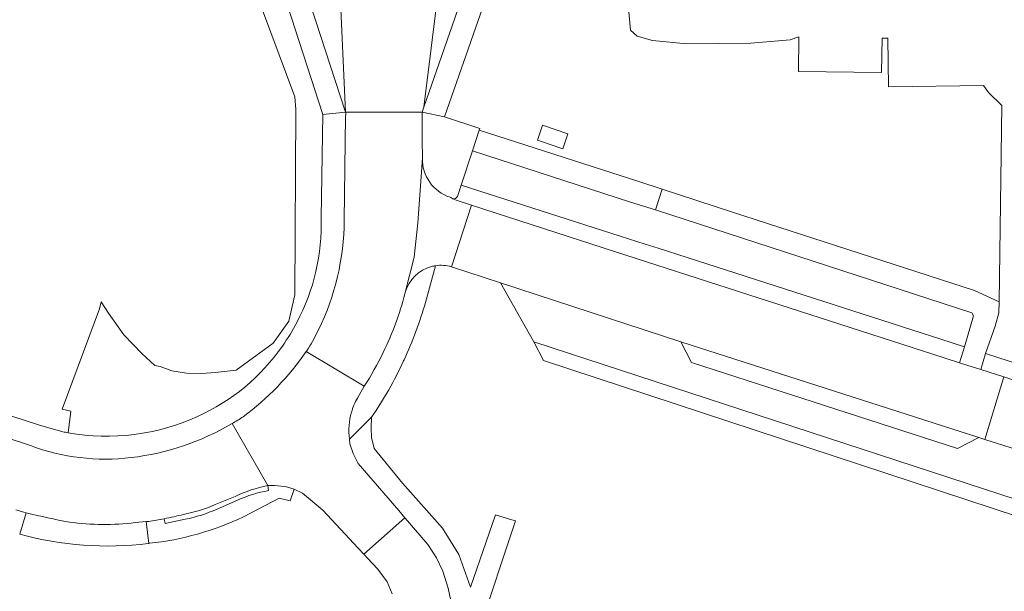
# Model space of a CAD drawing. Header units: metres. Extents: x 151213 to 156373, y 469495 to 475754.
# Tile 113 of 230: x 153390 to 153480, y 472760 to 472812. Entities that reach past the tile are written whole.
import ezdxf

# ---------------------------------------------------------------- set-up
doc = ezdxf.new("R2010")
doc.units = ezdxf.units.M
for name, color, linetype, lineweight in [('B-WE-OG-TERREIN_BEGROEID-GV', 252, 'Continuous', 18), ('B-WE-VH-GESLOTENVERHARDING_ASFALT-GV', 252, 'Continuous', 18), ('B-WE-VH-OPENVERHARDING_BETONELEMENT-GV', 252, 'Continuous', 18), ('B-WE-VH-OPENVERHARDING_BETONSTRAATSTEEN-GV', 252, 'Continuous', 18), ('B-WE-VH-OPENVERHARDING_TEGEL-GV', 252, 'Continuous', 18)]:
    doc.layers.add(name, color=color, linetype=linetype, lineweight=lineweight)

msp = doc.modelspace()

# ---------------------------------------------------------------- linework, layer by layer
at = {"layer": 'B-WE-OG-TERREIN_BEGROEID-GV', "flags": 128}
for points in [[(153417.176, 472794.23), (153417.321, 472803.639), (153414.098, 472813.619), (153411, 472822.508), (153408.91, 472828.506)], [(153436.871, 472827.828), (153434.954, 472822.254), (153433.231, 472817.242), (153428.44, 472803.423), (153431.653, 472802.378), (153431.599, 472802.211), (153446.176, 472797.521), (153448.287, 472796.842)], [(153407.418, 472824.965), (153414.754, 472805.257), (153414.871, 472804.104), (153414.754, 472787.166), (153414.215, 472784.775), (153412.797, 472782.76), (153409.401, 472780.292), (153407.49, 472780.067), (153406.261, 472779.999), (153404.877, 472780.028), (153403.543, 472780.228), (153402.487, 472780.623), (153401.98, 472780.724), (153400.803, 472781.806), (153399.141, 472783.514), (153397.763, 472785.501), (153397.098, 472786.541), (153396.935, 472785.885), (153393.52, 472776.73), (153394.31, 472776.54), (153394.087, 472774.57)], [(153448.287, 472796.842), (153454.724, 472794.74), (153476.812, 472787.586), (153479.054, 472786.547), (153479.303, 472804.457), (153478.095, 472805.665), (153477.622, 472806.296), (153468.951, 472806.191), (153468.899, 472810.614), (153468.762, 472810.618), (153468.369, 472810.624), (153468.334, 472807.493), (153460.755, 472807.577), (153460.79, 472810.739), (153459.991, 472810.481), (153456.402, 472810.155), (153450.566, 472810.119), (153447.412, 472810.409), (153446.016, 472810.808), (153445.418, 472811.351), (153445.074, 472815.067)], [(153537.094, 472754.76), (153536.143, 472755.068), (153534.882, 472755.475), (153533.54, 472755.909), (153531.61, 472754.93), (153515.79, 472760.03), (153514.772, 472761.984), (153510.345, 472763.417), (153508.36, 472762.44), (153482.14, 472770.93), (153481.047, 472772.901), (153480.734, 472773.002), (153477.767, 472773.963), (153477.213, 472774.142), (153475.27, 472773.15), (153450.97, 472780.98), (153450.01, 472782.889), (153433.551, 472788.27), (153436.577, 472782.878), (153518.597, 472756.04), (153572.827, 472738.204), (153605.49, 472727.193), (153605.62, 472727.56)]]:
    msp.add_lwpolyline(points, dxfattribs=at)
for points in [[(153437.386, 472801.139), (153436.919, 472801.297), (153437.382, 472802.662), (153439.701, 472801.873), (153439.235, 472800.513), (153439.041, 472800.579)], [(153605.49, 472727.193), (153572.827, 472738.204), (153518.597, 472756.04), (153436.577, 472782.878), (153437.48, 472781.17), (153507.38, 472758.15), (153530.097, 472751.225), (153547.83, 472745.82), (153550, 472745.1), (153554.24, 472743.62), (153559.1, 472742.08), (153563.24, 472740.56), (153573.26, 472737.09), (153577.62, 472735.7), (153591.68, 472730.57), (153605.011, 472725.808), (153605.1, 472726.09)]]:
    msp.add_lwpolyline(points, close=True, dxfattribs=at)
at = {"layer": 'B-WE-OG-TERREIN_BEGROEID-GV'}
for points in [[(153414.955, 472784.656, 0.128984), (153417.176, 472794.23)], [(153413.631, 472782.496, 0.033306), (153414.955, 472784.656)], [(153405.891, 472776.064, 0.136616), (153413.631, 472782.496)], [(153394.087, 472774.57, 0.152326), (153405.891, 472776.064)]]:
    msp.add_lwpolyline(points, format="xyb", dxfattribs=at)
at = {"layer": 'B-WE-VH-GESLOTENVERHARDING_ASFALT-GV', "flags": 128}
msp.add_lwpolyline([(153428.528, 472820.266), (153428.736, 472822.145), (153419.093, 472822.183), (153418.384, 472822.186), (153418.476, 472820.946), (153418.869, 472815.348), (153419.402, 472803.867), (153426.405, 472803.877), (153426.543, 472804.318)], close=True, dxfattribs=at)
for points in [[(153428.528, 472820.266), (153426.543, 472804.318), (153431.958, 472819.919), (153432.804, 472822.37), (153430.29, 472822.449)], [(153416.174, 472813.761), (153419.402, 472803.867), (153418.869, 472815.348)]]:
    msp.add_lwpolyline(points, dxfattribs=at)
at = {"layer": 'B-WE-VH-OPENVERHARDING_BETONELEMENT-GV'}
for points in [[(153412.294, 472769.745, 0.064493), (153409.33, 472768.76)], [(153409.531, 472768.408, -0.067137), (153412.374, 472769.293)], [(153407.494, 472768.011, -0.054565), (153404.599, 472767.111)], [(153404.599, 472767.111, -0.014055), (153402.828, 472766.72)], [(153404.744, 472766.675, 0.053601), (153407.669, 472767.602)]]:
    msp.add_lwpolyline(points, format="xyb", dxfattribs=at)
at = {"layer": 'B-WE-VH-OPENVERHARDING_BETONELEMENT-GV', "flags": 128}
for points in [[(153412.374, 472769.293), (153412.294, 472769.745)], [(153409.33, 472768.76), (153407.494, 472768.011)], [(153407.669, 472767.602), (153409.531, 472768.408)], [(153402.828, 472766.72), (153402.931, 472766.285), (153404.744, 472766.675)]]:
    msp.add_lwpolyline(points, dxfattribs=at)
at = {"layer": 'B-WE-VH-OPENVERHARDING_BETONSTRAATSTEEN-GV', "flags": 128}
for points in [[(153419.406, 472803.528), (153419.268, 472793.972)], [(153426.405, 472803.877), (153419.402, 472803.867)], [(153424.846, 472787.38), (153425.661, 472790.606), (153425.993, 472793.762), (153426.408, 472799.656), (153426.388, 472801.303), (153426.387, 472803.562)], [(153426.408, 472799.656), (153425.993, 472793.762), (153425.661, 472790.606), (153424.846, 472787.38)], [(153430.901, 472795.363), (153444.041, 472791.112), (153473.003, 472781.765), (153475.454, 472780.973), (153475.886, 472782.425), (153473.725, 472783.121), (153450.595, 472790.574), (153447.95, 472791.426), (153446.746, 472791.814), (153444.471, 472792.541), (153429.947, 472797.182), (153429.611, 472796.163)], [(153430.901, 472795.363), (153429.501, 472795.816), (153429.192, 472795.931), (153428.996, 472796.081), (153428.934, 472796.099)], [(153429.192, 472795.931), (153429.501, 472795.816), (153430.901, 472795.363)], [(153429.08, 472789.732), (153430.901, 472795.363)], [(153390.623, 472773.404), (153373.001, 472779.195), (153361.12, 472783.073), (153355.276, 472784.983), (153344.548, 472788.528)], [(153420.473, 472777.725), (153421.095, 472778.821), (153415.809, 472781.996)], [(153415.809, 472781.996), (153421.095, 472778.821)], [(153409.037, 472775.41), (153412.294, 472769.745)], [(153412.294, 472769.745), (153409.037, 472775.41)], [(153428.15, 472746.2), (153434.91, 472766.52), (153434.582, 472766.618), (153433.07, 472767.07), (153430.8, 472760.47), (153429.73, 472763.46), (153428.24, 472765.85), (153424.59, 472769.96), (153422, 472773.13), (153421.76, 472774.15), (153421.73, 472775.01), (153421.771, 472775.991), (153419.767, 472773.995), (153419.78, 472773.55), (153420.1, 472772.69), (153420.56, 472771.78), (153424.246, 472767.486), (153424.82, 472766.818), (153425.06, 472766.538), (153426.92, 472764.37), (153427.69, 472763.14), (153428.28, 472761.92), (153428.77, 472760.37), (153429.01, 472759.21)], [(153414.703, 472769.425), (153415.46, 472769.05), (153417.33, 472767.49), (153420.544, 472764.039), (153421.051, 472763.495), (153424.82, 472766.818), (153424.246, 472767.486), (153420.56, 472771.78), (153420.1, 472772.69), (153419.78, 472773.55), (153419.767, 472773.995)], [(153407.494, 472768.011), (153409.33, 472768.76)], [(153390.252, 472767.271), (153389.648, 472765.316)], [(153400.196, 472766.367), (153401.188, 472766.459), (153401.423, 472766.481)], [(153401.373, 472764.462), (153401.432, 472764.468), (153401.188, 472766.459), (153400.196, 472766.367)], [(153429.01, 472759.21), (153428.77, 472760.37), (153428.28, 472761.92), (153427.69, 472763.14), (153426.92, 472764.37), (153425.06, 472766.538), (153424.82, 472766.818), (153421.051, 472763.495), (153421.395, 472763.125), (153422.34, 472762.11), (153423.19, 472760.97), (153423.64, 472759.87)]]:
    msp.add_lwpolyline(points, dxfattribs=at)
at = {"layer": 'B-WE-VH-OPENVERHARDING_BETONSTRAATSTEEN-GV'}
for points in [[(153419.402, 472803.867, -0.053125), (153419.406, 472803.528)], [(153426.387, 472803.562, -0.050809), (153426.405, 472803.877)], [(153428.934, 472796.099, -0.331237), (153426.408, 472799.656)], [(153429.611, 472796.163, -0.324276), (153429.192, 472795.931)], [(153419.268, 472793.972, -0.112883), (153416.923, 472783.972)], [(153424.846, 472787.38, -0.268588), (153427.252, 472789.762)], [(153427.252, 472789.762, -0.028539), (153427.602, 472789.834)], [(153427.602, 472789.834, -0.110992), (153429.08, 472789.732)], [(153422.841, 472781.915, 0.049507), (153424.816, 472787.262)], [(153424.816, 472787.262, -0.01592), (153424.846, 472787.38)], [(153416.923, 472783.972, -0.020927), (153416.016, 472782.299)], [(153415.809, 472781.996, -0.081235), (153410.055, 472776.043)], [(153416.016, 472782.299, -0.003787), (153415.809, 472781.996)], [(153421.095, 472778.821, 0.031004), (153422.841, 472781.915)], [(153419.938, 472776.459, -0.060669), (153420.473, 472777.725)], [(153410.055, 472776.043, -0.012733), (153409.037, 472775.41)], [(153419.767, 472773.995, -0.107538), (153419.938, 472776.459)], [(153409.037, 472775.41, -0.103086), (153399.834, 472772.307)], [(153399.834, 472772.307, -0.119101), (153390.623, 472773.404)], [(153409.33, 472768.76, -0.064493), (153412.294, 472769.745)], [(153412.294, 472769.745, -0.10295), (153414.703, 472769.425)], [(153404.599, 472767.111, 0.054565), (153407.494, 472768.011)], [(153389.289, 472767.525, 0.00414), (153390.252, 472767.271)], [(153390.252, 472767.271, 0.017535), (153394.187, 472766.416)], [(153394.187, 472766.416, -0.017535), (153390.252, 472767.271)], [(153402.828, 472766.72, 0.014055), (153404.599, 472767.111)], [(153394.187, 472766.416, 0.0664), (153400.196, 472766.367)], [(153400.196, 472766.367, -0.0664), (153394.187, 472766.416)], [(153401.423, 472766.481, 0.010729), (153402.828, 472766.72)], [(153389.648, 472765.316, 0.099276), (153401.373, 472764.462)]]:
    msp.add_lwpolyline(points, format="xyb", dxfattribs=at)
at = {"layer": 'B-WE-VH-OPENVERHARDING_BETONSTRAATSTEEN-GV', "flags": 128}
for points in [[(153447.95, 472791.426), (153450.595, 472790.574), (153473.725, 472783.121), (153475.886, 472782.425), (153476.73, 472785.265), (153476.566, 472785.538), (153447.702, 472794.933), (153445.4, 472795.63), (153430.98, 472800.32), (153429.947, 472797.182), (153444.471, 472792.541), (153446.746, 472791.814)], [(153444.041, 472791.112), (153430.901, 472795.363), (153429.08, 472789.732), (153433.551, 472788.27), (153450.01, 472782.889), (153477.213, 472774.142), (153477.767, 472773.963), (153479.489, 472779.672), (153477.387, 472780.35), (153476.121, 472780.758), (153475.454, 472780.973), (153473.003, 472781.765)], [(153477.213, 472774.142), (153450.01, 472782.889), (153450.97, 472780.98), (153475.27, 472773.15)], [(153479.489, 472779.672), (153477.767, 472773.963), (153480.734, 472773.002), (153482.523, 472778.693)]]:
    msp.add_lwpolyline(points, close=True, dxfattribs=at)
at = {"layer": 'B-WE-VH-OPENVERHARDING_TEGEL-GV', "flags": 128}
for points in [[(153419.402, 472803.867), (153416.174, 472813.761), (153413.126, 472822.526), (153411, 472822.508), (153414.098, 472813.619), (153417.321, 472803.639)], [(153431.958, 472819.919), (153426.543, 472804.318), (153426.405, 472803.877), (153428.44, 472803.423), (153433.231, 472817.242), (153434.954, 472822.254), (153432.804, 472822.37)], [(153448.287, 472796.842), (153446.176, 472797.521), (153431.599, 472802.211), (153430.98, 472800.32), (153445.4, 472795.63), (153447.702, 472794.933)], [(153479.054, 472786.547), (153476.812, 472787.586), (153454.724, 472794.74), (153448.287, 472796.842), (153447.702, 472794.933), (153476.566, 472785.538), (153476.73, 472785.265), (153475.886, 472782.425), (153475.454, 472780.973), (153476.121, 472780.758), (153477.387, 472780.35), (153477.815, 472781.804), (153478.702, 472784.303), (153479.04, 472785.538)]]:
    msp.add_lwpolyline(points, close=True, dxfattribs=at)
for points in [[(153419.402, 472803.867), (153417.321, 472803.639), (153417.176, 472794.23)], [(153419.268, 472793.972), (153419.406, 472803.528)], [(153426.387, 472803.562), (153426.388, 472801.303), (153426.408, 472799.656)], [(153429.947, 472797.182), (153430.98, 472800.32), (153431.599, 472802.211), (153431.653, 472802.378), (153428.44, 472803.423), (153426.405, 472803.877)], [(153429.611, 472796.163), (153429.947, 472797.182)], [(153428.934, 472796.099), (153428.996, 472796.081), (153429.192, 472795.931)], [(153426.693, 472786.483), (153427.602, 472789.834)], [(153393.593, 472774.664), (153391.353, 472775.314), (153370.33, 472782.125)], [(153482.135, 472780.412), (153477.815, 472781.804), (153477.387, 472780.35), (153479.489, 472779.672), (153482.523, 472778.693)], [(153424.698, 472781.146), (153424.747, 472781.252)], [(153373.001, 472779.195), (153390.623, 472773.404)], [(153421.095, 472778.821), (153420.473, 472777.725)], [(153419.767, 472773.995), (153421.771, 472775.991)], [(153412.294, 472769.745), (153412.374, 472769.293)], [(153410.075, 472766.895), (153412.762, 472768.302), (153413.348, 472768.609), (153414.347, 472768.362), (153414.703, 472769.425)], [(153409.531, 472768.408), (153407.669, 472767.602)], [(153389.648, 472765.316), (153390.252, 472767.271)], [(153401.423, 472766.481), (153401.188, 472766.459), (153401.432, 472764.468), (153401.496, 472764.475)], [(153404.744, 472766.675), (153402.931, 472766.285), (153402.828, 472766.72)]]:
    msp.add_lwpolyline(points, dxfattribs=at)
at = {"layer": 'B-WE-VH-OPENVERHARDING_TEGEL-GV'}
for points in [[(153419.406, 472803.528, 0.053125), (153419.402, 472803.867)], [(153426.405, 472803.877, 0.050809), (153426.387, 472803.562)], [(153426.408, 472799.656, 0.331237), (153428.934, 472796.099)], [(153429.192, 472795.931, 0.324276), (153429.611, 472796.163)], [(153417.176, 472794.23, -0.128984), (153414.955, 472784.656)], [(153416.923, 472783.972, 0.112883), (153419.268, 472793.972)], [(153427.252, 472789.762, 0.268588), (153424.846, 472787.38)], [(153427.602, 472789.834, 0.028539), (153427.252, 472789.762)], [(153424.816, 472787.262, -0.049507), (153422.841, 472781.915)], [(153424.846, 472787.38, 0.01592), (153424.816, 472787.262)], [(153424.747, 472781.252, 0.038271), (153426.693, 472786.483)], [(153414.955, 472784.656, -0.033306), (153413.631, 472782.496)], [(153416.016, 472782.299, 0.020927), (153416.923, 472783.972)], [(153413.631, 472782.496, -0.136616), (153405.891, 472776.064)], [(153410.055, 472776.043, 0.081235), (153415.809, 472781.996)], [(153415.809, 472781.996, 0.003787), (153416.016, 472782.299)], [(153422.841, 472781.915, -0.031004), (153421.095, 472778.821)], [(153421.771, 472775.991, 0.040571), (153424.698, 472781.146)], [(153420.473, 472777.725, 0.060669), (153419.938, 472776.459)], [(153405.891, 472776.064, -0.152326), (153394.087, 472774.57)], [(153409.037, 472775.41, 0.012733), (153410.055, 472776.043)], [(153419.938, 472776.459, 0.107538), (153419.767, 472773.995)], [(153399.834, 472772.307, 0.103086), (153409.037, 472775.41)], [(153394.087, 472774.57, -0.007814), (153393.593, 472774.664)], [(153390.623, 472773.404, 0.119101), (153399.834, 472772.307)], [(153414.703, 472769.425, 0.10295), (153412.294, 472769.745)], [(153412.374, 472769.293, 0.067137), (153409.531, 472768.408)], [(153390.252, 472767.271, -0.00414), (153389.289, 472767.525)], [(153407.669, 472767.602, -0.053601), (153404.744, 472766.675)], [(153402.828, 472766.72, -0.010729), (153401.423, 472766.481)], [(153401.496, 472764.475, 0.083923), (153410.075, 472766.895)]]:
    msp.add_lwpolyline(points, format="xyb", dxfattribs=at)

doc.saveas('drawing.dxf')
